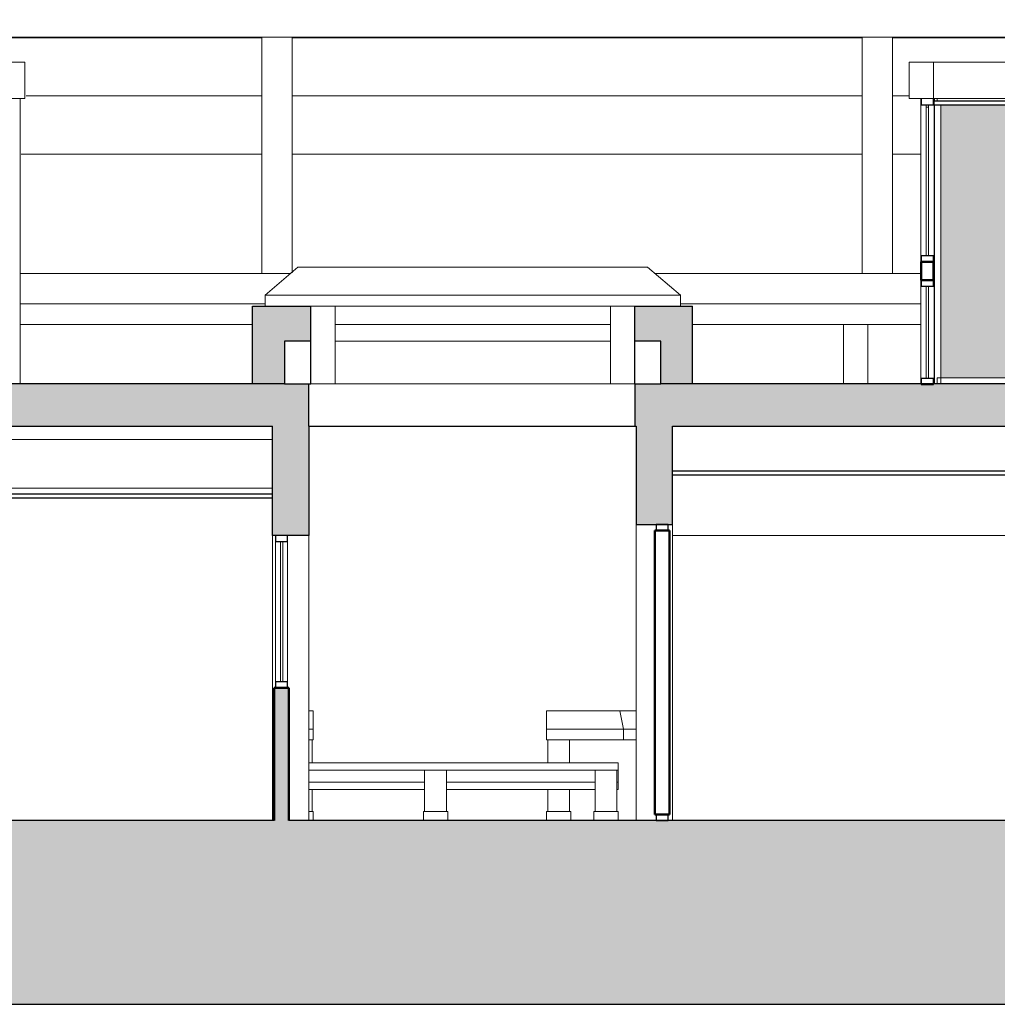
# Model space of a CAD drawing. Header units: metres. Extents: x -18231 to -17951, y 15132 to 15402.
# Tile 135 of 144: x -18028.62 to -18020.57, y 15374.36 to 15382.47. Entities that reach past the tile are written whole.
import ezdxf

# ---------------------------------------------------------------- set-up
doc = ezdxf.new("R2010")
doc.units = ezdxf.units.M
for name, color, linetype, lineweight in [('A-CLNG', 13, 'Continuous', 18), ('A-FLOR', 192, 'Continuous', 25), ('A-FLOR-HRAL', 11, 'Continuous', 18), ('A-GLAZ-CURT', 52, 'Continuous', 18), ('A-GLAZ-CWMG', 51, 'Continuous', 18), ('A-WALL', 113, 'Continuous', 9), ('ATRAS', 21, 'Continuous', 9), ('I-FURN', 30, 'Continuous', 18), ('S-BEAM', 12, 'Continuous', 18), ('S-COLS', 52, 'Continuous', 18)]:
    doc.layers.add(name, color=color, linetype=linetype, lineweight=lineweight)
doc.layers.add('CORTADO', color=192, linetype='Continuous')
doc.layers.add('HATCH', color=251, linetype='Continuous')

# ---------------------------------------------------------------- blocks, each defined once
blk = doc.blocks.new('Montante rectangular - Montante rectangular - 5 x 10 cm-211648-Sección 1')
at = {"layer": 'A-GLAZ-CWMG', "lineweight": 25}
for p, q in [((-12731.8, 45), (-12831.8, 45)), ((-12831.8, 45), (-12831.8, -5)), ((-12731.8, -5), (-12731.8, 45)), ((-12831.8, -5), (-12731.8, -5))]:
    blk.add_line(p, q, dxfattribs=at)
blk = doc.blocks.new('Montante rectangular - Montante rectangular - 5 x 10 cm-213590-Sección 1')
at = {"layer": 'A-GLAZ-CWMG'}
for p, q in [((-776.8, 2300), (-776.8, 1145)), ((-676.8, 2300), (-676.8, 1145))]:
    blk.add_line(p, q, dxfattribs=at)
blk = doc.blocks.new('Panel de sistema - Acristalado-220170-Sección 1')
at = {"layer": 'A-GLAZ-CURT'}
for p, q in [((-15906.8, 2300), (-15926.8, 2300)), ((-15926.8, 2300), (-15926.8, 1145)), ((-15906.8, 1145), (-15906.8, 2300)), ((-15926.8, 1145), (-15906.8, 1145))]:
    blk.add_line(p, q, dxfattribs=at)
blk = doc.blocks.new('Montante rectangular - Montante rectangular - 5 x 10 cm-220169-Sección 1')
at = {"layer": 'A-GLAZ-CWMG', "lineweight": 25}
for p, q in [((-15866.8, 1145), (-15966.8, 1145)), ((-15966.8, 1145), (-15966.8, 1095)), ((-15866.8, 1095), (-15866.8, 1145)), ((-15966.8, 1095), (-15866.8, 1095))]:
    blk.add_line(p, q, dxfattribs=at)
blk = doc.blocks.new('Pilar rectangular hormigón - 110 x 110 mm 3-410101-Sección 1')
at = {"layer": 'S-COLS'}
for p, q in [((-18181.8, 5950), (-18181.8, 5929.9)), ((-18071.8, 5950), (-18071.8, 3600)), ((-18181.8, 5900), (-18181.8, 4635.6)), ((-18181.8, 4407), (-18181.8, 3600))]:
    blk.add_line(p, q, dxfattribs=at)
blk = doc.blocks.new('Pilar rectangular hormigón - 110 x 110 mm 3-V23-Sección 1')
at = {"layer": 'S-COLS'}
blk.add_line((-10536.8, 5950), (-10536.8, 5930), dxfattribs=at)
blk = doc.blocks.new('Pilar rectangular hormigón - 110 x 110 mm 3-V24-Sección 1')
at = {"layer": 'S-COLS'}
for p, q in [((-10651.8, 5950), (-10651.8, 3600)), ((-10541.8, 5950), (-10546.8, 5950)), ((-10541.8, 3600), (-10541.8, 5950)), ((-10651.8, 3600), (-10541.8, 3600))]:
    blk.add_line(p, q, dxfattribs=at)
blk = doc.blocks.new('Panel de sistema - Acristalado-V25-Sección 1')
at = {"layer": 'A-GLAZ-CURT'}
for p, q in [((-10606.8, 5900), (-10606.8, 5880)), ((-10586.8, 5900), (-10606.8, 5900)), ((-10606.8, 5880), (-10586.8, 5880)), ((-10586.8, 5880), (-10586.8, 5900))]:
    blk.add_line(p, q, dxfattribs=at)
blk = doc.blocks.new('Panel de sistema - Acristalado-364753-Sección 1')
at = {"layer": 'A-GLAZ-CURT'}
for p, q in [((-10606.8, 5880), (-10606.8, 4655)), ((-10586.8, 5880), (-10606.8, 5880)), ((-10586.8, 4655), (-10586.8, 5880)), ((-10606.8, 4655), (-10586.8, 4655))]:
    blk.add_line(p, q, dxfattribs=at)
blk = doc.blocks.new('Montante rectangular - Montante rectangular - 5 x 10 cm-V26-Sección 1')
at = {"layer": 'A-GLAZ-CWMG', "lineweight": 25}
for p, q in [((-10646.8, 3645), (-10646.8, 3595)), ((-10546.8, 3645), (-10646.8, 3645)), ((-10646.8, 3595), (-10546.8, 3595)), ((-10546.8, 3595), (-10546.8, 3645))]:
    blk.add_line(p, q, dxfattribs=at)
blk = doc.blocks.new('Montante rectangular - Montante rectangular - 5 x 10 cm-V27-Sección 1')
at = {"layer": 'A-GLAZ-CWMG', "lineweight": 25}
for p, q in [((-10646.8, 5950), (-10646.8, 5900)), ((-10546.8, 5900), (-10546.8, 5950)), ((-10646.8, 5900), (-10546.8, 5900))]:
    blk.add_line(p, q, dxfattribs=at)
blk = doc.blocks.new('Panel de sistema - Acristalado-362877-Sección 1')
at = {"layer": 'A-GLAZ-CURT'}
for p, q in [((-10606.8, 4405), (-10606.8, 3645)), ((-10586.8, 4405), (-10606.8, 4405)), ((-10586.8, 3645), (-10586.8, 4405)), ((-10606.8, 3645), (-10586.8, 3645))]:
    blk.add_line(p, q, dxfattribs=at)
blk = doc.blocks.new('Montante rectangular - Montante rectangular - 5 x 10 cm-279070-Sección 1')
at = {"layer": 'A-GLAZ-CWMG', "lineweight": 25}
for p, q in [((-10646.8, 4455), (-10646.8, 4405)), ((-10546.8, 4455), (-10646.8, 4455)), ((-10646.8, 4405), (-10546.8, 4405)), ((-10546.8, 4405), (-10546.8, 4455))]:
    blk.add_line(p, q, dxfattribs=at)
blk = doc.blocks.new('Montante rectangular - Montante rectangular - 5 x 10 cm-276581-Sección 1')
at = {"layer": 'A-GLAZ-CWMG'}
blk.add_line((-10516.8, 5930), (-10516.8, 5950), dxfattribs=at)
blk = doc.blocks.new('Montante rectangular - Montante rectangular - 5 x 10 cm-363484-Sección 1')
at = {"layer": 'A-GLAZ-CWMG'}
for p, q in [((-10516.8, 3600), (-10516.8, 3650)), ((-10516.8, 3650), (-9641.8, 3650)), ((-9641.8, 3650), (-9641.8, 3600))]:
    blk.add_line(p, q, dxfattribs=at)
blk = doc.blocks.new('Montante rectangular - Montante rectangular - 5 x 10 cm-364690-Sección 1')
at = {"layer": 'A-GLAZ-CWMG'}
for p, q in [((-10536.8, 3600), (-10536.8, 5900)), ((-10486.8, 5900), (-10486.8, 3600))]:
    blk.add_line(p, q, dxfattribs=at)
blk = doc.blocks.new('Mobiliario 15 - Mobiliario 15-365630-Sección 1')
at = {"layer": 'I-FURN'}
for p, q in [((-18241.8, 6250), (-18031.8, 6250)), ((-18031.8, 5950), (-18031.8, 6250)), ((-10746.8, 6250), (-10546.8, 6250)), ((-10746.8, 5950), (-10746.8, 6250)), ((-10546.8, 6250), (-3181.8, 6250)), ((-10546.8, 5950), (-10546.8, 6250)), ((-18031.8, 5950), (-18241.8, 5950)), ((-10546.8, 5950), (-10746.8, 5950)), ((-3181.8, 5950), (-10541.8, 5950))]:
    blk.add_line(p, q, dxfattribs=at)
blk = doc.blocks.new('Mobiliario 16 - Mobiliario 4-386490-Sección 1')
at = {"layer": 'I-FURN'}
for p, q in [((-20436.8, 3140), (-20436.8, 3250)), ((-20436.8, 2740), (-20436.8, 3140)), ((-15991.8, 3140), (-20436.8, 3140)), ((-20436.8, 2690), (-20436.8, 2740)), ((-15991.8, 2740), (-20436.8, 2740))]:
    blk.add_line(p, q, dxfattribs=at)
blk = doc.blocks.new('Pilar rectangular hormigón - 250 x 560 mm 2-V1-Sección 1')
at = {"layer": 'S-COLS'}
for p, q in [((-11136.8, 6457.1), (-11136.8, 4510)), ((-10886.8, 6457.1), (-10886.8, 4510))]:
    blk.add_line(p, q, dxfattribs=at)

msp = doc.modelspace()

# ---------------------------------------------------------------- hatches: boundary and pattern name
at = {"layer": 'A-FLOR-HRAL', "true_color": 0xc7c8ca, "transparency": 33554483}
h = msp.add_hatch(color=9, dxfattribs=at)
h.dxf.hatch_style = 1
h.paths.add_polyline_path([(-18013.7559, 15381.77), (-18014.5804, 15381.77), (-18014.5804, 15379.5216), (-18013.7559, 15379.5216)])
h.paths.add_polyline_path([(-18014.6303, 15381.77), (-18016.4691, 15381.77), (-18016.4691, 15379.5216), (-18014.6303, 15379.5216)])
h.paths.add_polyline_path([(-18016.519, 15381.77), (-18017.3435, 15380.6458), (-18016.519, 15379.5216)])
h.paths.add_polyline_path([(-18016.6206, 15380.5115), (-18016.5952, 15380.5115), (-18016.5952, 15380.283), (-18016.6206, 15380.283)], flags=16)
h.paths.add_polyline_path([(-18016.519, 15381.77), (-18017.3435, 15381.77), (-18017.3435, 15380.6458)], flags=17)
h.paths.add_polyline_path([(-18017.3435, 15380.6458), (-18017.3435, 15379.5216), (-18016.519, 15379.5216)], flags=17)
h.paths.add_polyline_path([(-18017.6433, 15380.6458), (-18018.4677, 15381.77), (-18018.4677, 15379.5216)])
h.paths.add_polyline_path([(-18018.3662, 15380.283), (-18018.3916, 15380.283), (-18018.3916, 15380.5115), (-18018.3662, 15380.5115)], flags=16)
h.paths.add_polyline_path([(-18017.6433, 15381.77), (-18018.4677, 15381.77), (-18017.6433, 15380.6458)], flags=17)
h.paths.add_polyline_path([(-18017.6433, 15380.6458), (-18018.4677, 15379.5216), (-18017.6433, 15379.5216)], flags=17)
h.paths.add_polyline_path([(-18018.5177, 15381.77), (-18020.1416, 15381.77), (-18020.1416, 15379.5216), (-18018.5177, 15379.5216)])
h.paths.add_polyline_path([(-18020.1916, 15381.77), (-18021.036, 15381.77), (-18021.036, 15379.5216), (-18020.1916, 15379.5216)])
at = {"layer": 'HATCH'}
h = msp.add_hatch(color=253, dxfattribs=at)
h.dxf.hatch_style = 1
h.paths.add_polyline_path([(-17963.0876, 15375.2612), (-17965.1836, 15375.2612), (-17971.691, 15375.4838), (-17980.5134, 15375.7113), (-17982.7319, 15375.7113), (-17982.7319, 15381.6002), (-17983.0317, 15381.6002), (-17983.0317, 15375.874), (-17987.5287, 15375.874), (-17987.5287, 15378.4422), (-17987.5287, 15378.742), (-17987.5287, 15379.4416), (-17987.5287, 15383.6388), (-17987.9284, 15383.6388), (-17987.9284, 15383.5765), (-17987.9284, 15379.4716), (-17987.9784, 15379.4716), (-17991.8458, 15379.4716), (-17992.1056, 15379.4716), (-17992.3054, 15379.4687), (-17992.3054, 15379.1218), (-17987.9284, 15379.1218), (-17987.9284, 15375.874), (-17992.1655, 15375.874), (-17992.1655, 15375.869), (-17992.2655, 15375.869), (-18026.4024, 15375.874), (-18026.4024, 15376.9683), (-18026.4123, 15376.9683), (-18026.5223, 15376.9683), (-18026.5223, 15375.874), (-18026.5373, 15375.874), (-18031.1292, 15375.874), (-18031.1292, 15379.1218), (-18026.5373, 15379.1218), (-18026.5373, 15378.2224), (-18026.4123, 15378.2224), (-18026.2375, 15378.2224), (-18026.2375, 15379.1218), (-18026.2375, 15379.4716), (-18026.4373, 15379.4716), (-18026.7022, 15379.4716), (-18028.6209, 15379.4716), (-18028.6209, 15379.4666), (-18028.7707, 15379.4666), (-18028.7707, 15379.4716), (-18031.1292, 15379.4716), (-18031.1292, 15383.7585), (-18031.5289, 15383.7585), (-18031.5289, 15379.0995), (-18031.5289, 15378.3999), (-18031.5289, 15378.3524), (-18035.9159, 15378.3524), (-18035.9159, 15378.7011), (-18035.9159, 15379.4078), (-18035.9159, 15381.3004), (-18035.9159, 15381.6002), (-18036.2157, 15381.6002), (-18036.2157, 15375.874), (-18036.2157, 15375.5443), (-18038.2144, 15375.5443), (-18038.2144, 15375.3444), (-18038.2144, 15375.1479), (-18038.5441, 15375.1479), (-18038.5441, 15375.0812), (-18038.5891, 15374.9213), (-18038.8439, 15374.9213), (-18038.8439, 15374.8897), (-18044.264, 15375.0762), (-18051.5445, 15375.0947), (-18055.7169, 15375.28, 0.025733), (-18061.564, 15375.2632), (-18061.564, 15375.4632), (-18063.2409, 15375.4689), (-18063.2409, 15381.4689), (-18065.3027, 15381.4689), (-18065.3027, 15374.3614), (-17952.4822, 15374.3614), (-17952.4822, 15381.2612), (-17954.9261, 15381.2612), (-17954.9261, 15375.2612), (-17957.0983, 15375.2612), (-17957.0983, 15375.0612, 0.043457), (-17963.0876, 15375.0612)])
h.paths.add_polyline_path([(-18031.5289, 15375.874), (-18035.9159, 15375.874), (-18035.9159, 15378.1525), (-18031.5289, 15378.1525)], flags=16)
h.paths.add_polyline_path([(-18033.4354, 15377.9726), (-18033.4354, 15375.874), (-18033.4204, 15375.874), (-18033.4204, 15377.9726)], flags=0)
h.paths.add_polyline_path([(-18032.6509, 15377.9726), (-18032.6359, 15377.9726), (-18032.6359, 15375.874), (-18032.6509, 15375.874)], flags=0)
h.paths.add_polyline_path([(-18032.7159, 15376.8655, -1), (-18032.7159, 15376.8555, -1)], flags=0)
h.paths.add_polyline_path([(-18033.5625, 15375.874), (-18033.5553, 15375.874), (-18033.5553, 15378.1525), (-18033.5625, 15378.1525)], flags=16)
h.paths.add_polyline_path([(-18033.7624, 15375.874), (-18033.7624, 15378.1389), (-18033.7674, 15378.1389), (-18033.7674, 15377.986)], flags=16)
h.paths.add_polyline_path([(-18011.0827, 15379.4716), (-18011.2976, 15379.4716), (-18011.5624, 15379.4716), (-18013.596, 15379.4716), (-18013.596, 15379.4666), (-18013.706, 15379.4666), (-18013.706, 15379.4716), (-18021.0959, 15379.4716), (-18021.0959, 15379.4666), (-18021.2009, 15379.4666), (-18021.2009, 15379.4716), (-18023.0796, 15379.4716), (-18023.3394, 15379.4716), (-18023.5543, 15379.4716), (-18023.5543, 15379.1218), (-18023.5443, 15379.1218), (-18023.5443, 15378.3124), (-18023.2445, 15378.3124), (-18023.2445, 15379.1218), (-18023.2195, 15379.1218), (-18011.3475, 15379.1218), (-18011.3475, 15378.7521), (-18011.3426, 15378.7521), (-18011.3426, 15378.7221), (-18011.3475, 15378.2224), (-18011.0977, 15378.2224), (-18011.0977, 15379.1218), (-18011.0827, 15379.1218)], flags=17)
h.paths.add_polyline_path([(-18023.0796, 15380.1112), (-18023.1795, 15380.1112), (-18023.5543, 15380.1112), (-18023.5543, 15379.8214), (-18023.3394, 15379.8214), (-18023.3394, 15379.4716), (-18023.0796, 15379.4716)], flags=17)
h.paths.add_polyline_path([(-18011.0827, 15380.1112), (-18011.4575, 15380.1112), (-18011.5624, 15380.1112), (-18011.5624, 15379.4716), (-18011.2976, 15379.4716), (-18011.2976, 15379.8214), (-18011.0827, 15379.8214)], flags=17)
h.paths.add_polyline_path([(-18006.9305, 15380.1112), (-18007.0305, 15380.1112), (-18007.3952, 15380.1112), (-18007.3952, 15379.8214), (-18007.1904, 15379.8214), (-18007.1904, 15379.4716), (-18006.9305, 15379.4716)], flags=17)
h.paths.add_polyline_path([(-17995.0686, 15379.4716), (-17995.2684, 15379.4716), (-17995.5333, 15379.4716), (-17997.4919, 15379.4716), (-17997.4919, 15379.4666), (-17997.6019, 15379.4666), (-17997.6019, 15379.4716), (-18004.9919, 15379.4716), (-18004.9919, 15379.4666), (-18005.0918, 15379.4666), (-18006.9305, 15379.4716), (-18007.1904, 15379.4716), (-18007.3902, 15379.4716), (-18007.3902, 15379.1218), (-18007.3553, 15379.1218), (-18007.3553, 15378.2224), (-18007.1054, 15378.2224), (-18007.1054, 15379.1218), (-17995.0686, 15379.1218)], flags=17)
h.paths.add_polyline_path([(-17995.0536, 15380.1112), (-17995.4283, 15380.1112), (-17995.5333, 15380.1112), (-17995.5333, 15379.4716), (-17995.2684, 15379.4716), (-17995.2684, 15379.8214), (-17995.0536, 15379.8214)], flags=17)
h.paths.add_polyline_path([(-17991.8458, 15380.1112), (-17991.9457, 15380.1112), (-17992.3104, 15380.1112), (-17992.3104, 15379.8224), (-17992.1056, 15379.8214), (-17992.1056, 15379.4716), (-17991.8458, 15379.4716)], flags=17)
h = msp.add_hatch(color=256, dxfattribs=at)
h.dxf.hatch_style = 1
h.paths.add_polyline_path([(-18026.2225, 15380.1112), (-18026.5972, 15380.1112), (-18026.7022, 15380.1112), (-18026.7022, 15379.4716), (-18026.4373, 15379.4716), (-18026.4373, 15379.8214), (-18026.2225, 15379.8214)])

# ---------------------------------------------------------------- linework, layer by layer
at = {"layer": 'A-CLNG', "lineweight": 25}
for p, q in [((-18013.696, 15381.8), (-18021.0959, 15381.8)), ((-18021.0959, 15381.8), (-18021.0959, 15381.77)), ((-18021.0959, 15381.77), (-18013.696, 15381.77)), ((-18019.542, 15378.7521), (-18023.2445, 15378.7521)), ((-18023.2445, 15378.7221), (-18019.542, 15378.7221)), ((-18026.5373, 15378.5622), (-18031.1292, 15378.5622)), ((-18026.5373, 15378.5322), (-18026.5373, 15378.5622)), ((-18031.1292, 15378.5322), (-18026.5373, 15378.5322))]:
    msp.add_line(p, q, dxfattribs=at)
at = {"layer": 'A-FLOR'}
msp.add_line((-18026.2375, 15379.1218), (-18023.5543, 15379.1218), dxfattribs=at)
at = {"layer": 'A-WALL', "lineweight": 50}
for p, q in [((-18021.1959, 15380.4759), (-18021.1959, 15380.326)), ((-18021.0959, 15380.4759), (-18021.1959, 15380.4759)), ((-18021.0959, 15380.326), (-18021.0959, 15380.4759)), ((-18021.1959, 15380.326), (-18021.0959, 15380.326)), ((-18023.2695, 15378.2624), (-18023.3894, 15378.2624)), ((-18023.3894, 15378.2624), (-18023.3894, 15375.924)), ((-18023.2695, 15375.924), (-18023.2695, 15378.2624)), ((-18023.3894, 15375.924), (-18023.2695, 15375.924))]:
    msp.add_line(p, q, dxfattribs=at)
at = {"layer": 'A-WALL'}
for p, q in [((-18021.8354, 15379.4716), (-18021.8354, 15379.9613)), ((-18021.6356, 15379.9613), (-18021.8354, 15379.9613)), ((-18021.6356, 15379.9613), (-18021.6356, 15379.4716)), ((-18026.5373, 15378.5622), (-18026.5373, 15378.5722)), ((-18026.2375, 15378.5722), (-18026.2375, 15375.874)), ((-18026.5373, 15375.874), (-18026.5373, 15378.5322)), ((-18023.5443, 15375.874), (-18023.5443, 15378.3124)), ((-18023.2445, 15378.3124), (-18023.2445, 15375.874)), ((-18019.542, 15378.2224), (-18023.2445, 15378.2224))]:
    msp.add_line(p, q, dxfattribs=at)
at = {"layer": 'ATRAS'}
for p, q in [((-18026.6238, 15382.3211), (-18030.8971, 15382.3211)), ((-18026.6238, 15382.3253), (-18026.6238, 15380.3812)), ((-18026.3742, 15382.3253), (-18026.3742, 15380.3844)), ((-18021.6816, 15382.3211), (-18026.3742, 15382.3211)), ((-18016.7394, 15382.3211), (-18021.432, 15382.3211)), ((-18026.6238, 15381.8419), (-18028.5658, 15381.8419)), ((-18021.6816, 15381.8419), (-18026.3742, 15381.8419)), ((-18021.2923, 15381.8419), (-18021.432, 15381.8419)), ((-18026.6238, 15381.3626), (-18028.6057, 15381.3626)), ((-18021.6816, 15381.3626), (-18026.3742, 15381.3626)), ((-18021.1974, 15381.3626), (-18021.432, 15381.3626)), ((-18026.3861, 15380.381), (-18028.6159, 15380.381)), ((-18021.2009, 15380.381), (-18023.3907, 15380.381)), ((-18026.5972, 15380.1312), (-18028.6159, 15380.1312)), ((-18021.2009, 15380.1312), (-18023.1795, 15380.1312)), ((-18026.7022, 15379.9613), (-18028.6159, 15379.9613)), ((-18021.2009, 15379.9613), (-18023.0796, 15379.9613)), ((-18026.2034, 15376.7782), (-18026.2375, 15376.7782)), ((-18026.2034, 15376.7782), (-18026.2034, 15376.6285)), ((-18024.2814, 15376.6285), (-18024.2814, 15376.7782)), ((-18023.6771, 15376.7782), (-18024.2814, 15376.7782)), ((-18023.6771, 15376.7782), (-18023.5423, 15376.7782)), ((-18023.6483, 15376.6285), (-18023.6771, 15376.7782)), ((-18026.2375, 15376.6285), (-18026.2034, 15376.6285)), ((-18026.2034, 15376.6285), (-18026.2034, 15376.5386)), ((-18024.2814, 15376.5386), (-18024.2814, 15376.6285)), ((-18024.2814, 15376.6285), (-18023.6483, 15376.6285)), ((-18023.6483, 15376.6285), (-18023.5423, 15376.6285)), ((-18023.6483, 15376.5386), (-18023.6483, 15376.6285)), ((-18026.2375, 15376.5386), (-18026.2034, 15376.5386)), ((-18026.2111, 15376.5386), (-18026.2111, 15376.3489)), ((-18024.2814, 15376.5386), (-18023.6483, 15376.5386)), ((-18024.2715, 15376.3489), (-18024.2715, 15376.5386)), ((-18024.0917, 15376.5386), (-18024.0917, 15376.3489)), ((-18023.5423, 15376.5386), (-18023.6483, 15376.5386)), ((-18026.2375, 15376.3489), (-18023.692, 15376.3489)), ((-18026.2375, 15376.289), (-18023.692, 15376.289)), ((-18025.2846, 15375.9495), (-18025.2846, 15376.289)), ((-18025.1049, 15376.289), (-18025.1049, 15375.9495)), ((-18023.882, 15375.9495), (-18023.882, 15376.289)), ((-18023.7022, 15376.289), (-18023.7022, 15375.9495)), ((-18023.692, 15376.3489), (-18023.692, 15376.289)), ((-18023.692, 15376.289), (-18023.692, 15376.1899)), ((-18026.2375, 15376.1899), (-18025.2846, 15376.1899)), ((-18025.1049, 15376.1899), (-18023.882, 15376.1899)), ((-18023.7022, 15376.1899), (-18023.692, 15376.1899)), ((-18023.692, 15376.1899), (-18023.692, 15376.1293)), ((-18025.2846, 15376.1293), (-18026.2375, 15376.1293)), ((-18026.2111, 15376.1293), (-18026.2111, 15375.9495)), ((-18023.882, 15376.1293), (-18025.1049, 15376.1293)), ((-18024.2715, 15375.9495), (-18024.2715, 15376.1293)), ((-18024.0917, 15376.1293), (-18024.0917, 15375.9495)), ((-18023.692, 15376.1293), (-18023.7022, 15376.1293)), ((-18026.2375, 15375.9495), (-18026.2034, 15375.9495)), ((-18026.2034, 15375.9495), (-18026.2034, 15375.874)), ((-18025.2946, 15375.9495), (-18025.1948, 15375.9495)), ((-18025.2946, 15375.8796), (-18025.2946, 15375.9495)), ((-18025.1948, 15375.9495), (-18025.0949, 15375.9495)), ((-18025.0949, 15375.9495), (-18025.0949, 15375.8796)), ((-18024.2814, 15375.9495), (-18024.1816, 15375.9495)), ((-18024.2814, 15375.8796), (-18024.2814, 15375.9495)), ((-18024.1816, 15375.9495), (-18024.0818, 15375.9495)), ((-18024.0818, 15375.9495), (-18024.0818, 15375.8796)), ((-18023.8919, 15375.9495), (-18023.6923, 15375.9495)), ((-18023.8919, 15375.8796), (-18023.8919, 15375.9495)), ((-18023.6923, 15375.9495), (-18023.6923, 15375.8796))]:
    msp.add_line(p, q, dxfattribs=at)
at = {"layer": 'CORTADO'}
for p, q in [((-18026.7022, 15380.1112), (-18026.5972, 15380.1112)), ((-18026.7022, 15379.4716), (-18026.7022, 15380.1112)), ((-18026.5972, 15380.1112), (-18026.2225, 15380.1112)), ((-18026.2225, 15379.4716), (-18026.2225, 15380.1112)), ((-18023.5543, 15379.4716), (-18023.5543, 15380.1112)), ((-18023.5543, 15380.1112), (-18023.1795, 15380.1112)), ((-18023.1795, 15380.1112), (-18023.0796, 15380.1112)), ((-18023.0796, 15379.4716), (-18023.0796, 15380.1112)), ((-18026.4373, 15379.8214), (-18026.4373, 15379.4716)), ((-18026.2225, 15379.8214), (-18026.4373, 15379.8214)), ((-18023.3394, 15379.8214), (-18023.5543, 15379.8214)), ((-18023.3394, 15379.4716), (-18023.3394, 15379.8214)), ((-18026.7022, 15379.4716), (-18031.1292, 15379.4716)), ((-18026.4373, 15379.4716), (-18026.7022, 15379.4716)), ((-18026.4373, 15379.4716), (-18026.2225, 15379.4716)), ((-18026.2375, 15379.1218), (-18026.2375, 15379.4716)), ((-18023.5543, 15379.4716), (-18023.5543, 15379.1218)), ((-18023.5543, 15379.4716), (-18023.3394, 15379.4716)), ((-18023.0796, 15379.4716), (-18023.3394, 15379.4716)), ((-18011.5624, 15379.4716), (-18023.0796, 15379.4716)), ((-18031.1292, 15379.1218), (-18026.5373, 15379.1218)), ((-18023.5543, 15379.1218), (-18023.5443, 15379.1218)), ((-18023.5443, 15379.1218), (-18023.5443, 15378.3124)), ((-18023.2445, 15378.3124), (-18023.2445, 15379.1218)), ((-18023.2445, 15379.1218), (-18023.2195, 15379.1218)), ((-18023.2195, 15379.1218), (-18011.3475, 15379.1218)), ((-18023.5443, 15378.3124), (-18023.2445, 15378.3124)), ((-18026.5223, 15375.874), (-18031.1292, 15375.874)), ((-17987.9284, 15375.874), (-18026.4024, 15375.874))]:
    msp.add_line(p, q, dxfattribs=at)
at = {"layer": 'CORTADO', "lineweight": 50}
for p, q in [((-18026.4024, 15376.9683), (-18026.5223, 15376.9683)), ((-18026.5223, 15376.9683), (-18026.5223, 15375.874)), ((-18026.4024, 15375.874), (-18026.4024, 15376.9683))]:
    msp.add_line(p, q, dxfattribs=at)
at = {"layer": 'CORTADO'}
msp.add_lwpolyline([(-18026.2375, 15379.1218), (-18026.2375, 15378.2224), (-18026.5373, 15378.2224), (-18026.5373, 15379.1218)], dxfattribs=at)
at = {"layer": 'HATCH'}
msp.add_lwpolyline([(-18065.3027, 15381.4689), (-18065.3027, 15374.3614), (-17952.4822, 15374.3614)], dxfattribs=at)
at = {"layer": 'I-FURN'}
for p, q in [((-18026.3274, 15380.4309), (-18026.5972, 15380.2011)), ((-18023.4494, 15380.4309), (-18026.3274, 15380.4309)), ((-18023.1795, 15380.2011), (-18023.4494, 15380.4309)), ((-18023.1795, 15380.2011), (-18026.5972, 15380.2011)), ((-18026.5972, 15380.2011), (-18026.5972, 15380.1112)), ((-18023.1795, 15380.1112), (-18023.1795, 15380.2011)), ((-18026.2225, 15380.1112), (-18026.0226, 15380.1112)), ((-18026.0226, 15379.4716), (-18026.0226, 15380.1112)), ((-18026.0226, 15380.1112), (-18023.7541, 15380.1112)), ((-18023.7541, 15380.1112), (-18023.5543, 15380.1112)), ((-18023.7541, 15379.4716), (-18023.7541, 15380.1112)), ((-18023.7541, 15379.9613), (-18026.0226, 15379.9613)), ((-18023.7541, 15379.8214), (-18026.0226, 15379.8214)), ((-18026.0226, 15379.4716), (-18026.2225, 15379.4716)), ((-18026.0226, 15379.4716), (-18023.7541, 15379.4716)), ((-18023.5543, 15379.4716), (-18023.7541, 15379.4716))]:
    msp.add_line(p, q, dxfattribs=at)
at = {"layer": 'S-BEAM'}
msp.add_line((-17987.9284, 15382.3253), (-18031.1168, 15382.3253), dxfattribs=at)

# ---------------------------------------------------------------- block references
at = {"layer": 'A-GLAZ-CURT', "xscale": 0.0009993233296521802, "yscale": 0.0009993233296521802, "zscale": 0.0009993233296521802}
for name in ['Panel de sistema - Acristalado-V25-Sección 1', 'Panel de sistema - Acristalado-364753-Sección 1', 'Panel de sistema - Acristalado-362877-Sección 1', 'Panel de sistema - Acristalado-220170-Sección 1']:
    msp.add_blockref(name, (-18010.5563, 15375.874), dxfattribs=at)
at = {"layer": 'A-GLAZ-CWMG', "xscale": 0.0009993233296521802, "yscale": 0.0009993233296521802, "zscale": 0.0009993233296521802}
for name, p in [('Montante rectangular - Montante rectangular - 5 x 10 cm-V27-Sección 1', (-18010.5563, 15375.874)), ('Montante rectangular - Montante rectangular - 5 x 10 cm-276581-Sección 1', (-18010.5563, 15375.874)), ('Montante rectangular - Montante rectangular - 5 x 10 cm-364690-Sección 1', (-18010.5563, 15375.874)), ('Montante rectangular - Montante rectangular - 5 x 10 cm-V26-Sección 1', (-18010.5563, 15376.8834)), ('Montante rectangular - Montante rectangular - 5 x 10 cm-279070-Sección 1', (-18010.5563, 15375.874)), ('Montante rectangular - Montante rectangular - 5 x 10 cm-V26-Sección 1', (-18010.5563, 15375.874)), ('Montante rectangular - Montante rectangular - 5 x 10 cm-363484-Sección 1', (-18010.5563, 15375.874)), ('Montante rectangular - Montante rectangular - 5 x 10 cm-211648-Sección 1', (-18010.5563, 15378.2674)), ('Montante rectangular - Montante rectangular - 5 x 10 cm-220169-Sección 1', (-18010.5563, 15377.0782)), ('Montante rectangular - Montante rectangular - 5 x 10 cm-213590-Sección 1', (-18025.736, 15375.874)), ('Montante rectangular - Montante rectangular - 5 x 10 cm-220169-Sección 1', (-18010.5563, 15375.874)), ('Montante rectangular - Montante rectangular - 5 x 10 cm-211648-Sección 1', (-18010.5563, 15375.879))]:
    msp.add_blockref(name, p, dxfattribs=at)
at = {"layer": 'ATRAS', "xscale": 0.000998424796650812, "yscale": 0.000998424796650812, "zscale": 0.000998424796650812}
msp.add_blockref('Pilar rectangular hormigón - 250 x 560 mm 2-V1-Sección 1', (-18010.5624, 15375.8783), dxfattribs=at)
at = {"layer": 'I-FURN', "xscale": 0.0009993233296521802, "yscale": 0.0009993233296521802, "zscale": 0.0009993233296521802}
for name in ['Mobiliario 15 - Mobiliario 15-365630-Sección 1', 'Mobiliario 16 - Mobiliario 4-386490-Sección 1']:
    msp.add_blockref(name, (-18010.5563, 15375.874), dxfattribs=at)
at = {"layer": 'S-COLS', "xscale": 0.0009993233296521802, "yscale": 0.0009993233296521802, "zscale": 0.0009993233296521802}
for name in ['Pilar rectangular hormigón - 110 x 110 mm 3-410101-Sección 1', 'Pilar rectangular hormigón - 110 x 110 mm 3-V24-Sección 1', 'Pilar rectangular hormigón - 110 x 110 mm 3-V23-Sección 1']:
    msp.add_blockref(name, (-18010.5563, 15375.874), dxfattribs=at)

doc.saveas('drawing.dxf')
